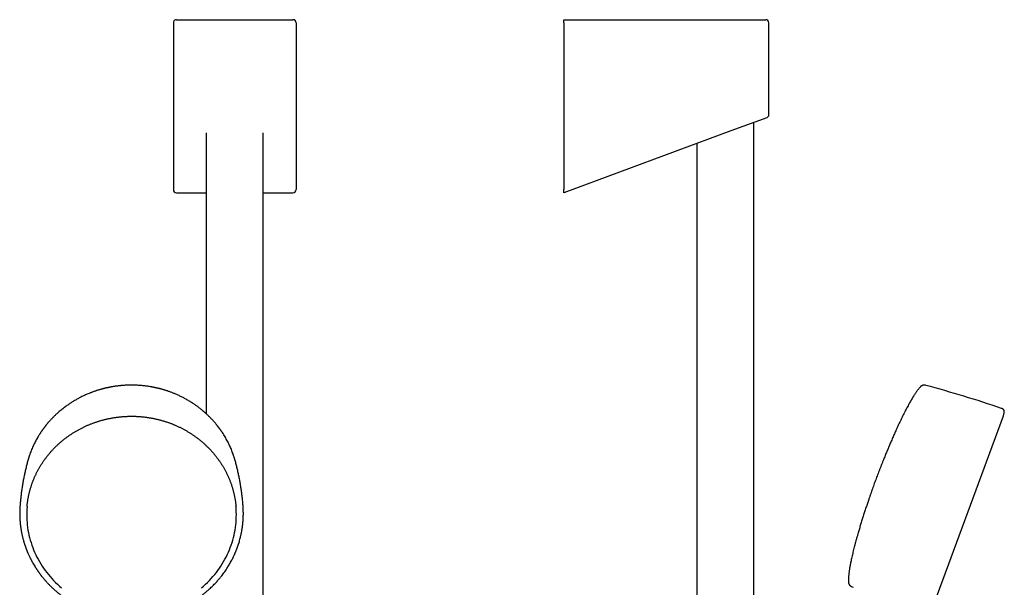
# Model space of a CAD drawing. Header units: millimetres. Extents: x 8 to 617, y 12 to 1443.
# Tile 11 of 11: x 279 to 586, y 1266 to 1443. Entities that reach past the tile are written whole.
import ezdxf

# ---------------------------------------------------------------- set-up
doc = ezdxf.new("R2010")
doc.units = ezdxf.units.MM

msp = doc.modelspace()

# ---------------------------------------------------------------- linework, layer by layer
at = {"color": 7, "linetype": 'Continuous', "lineweight": 30}
for p, q in [((327.88, 1443), (333.54, 1443)), ((333.54, 1443), (358.55, 1443)), ((358.55, 1443), (364.21, 1443)), ((448.83, 1443), (500.71, 1443)), ((448.83, 1442), (448.83, 1443)), ((500.71, 1443), (511.92, 1443)), ((326.88, 1442), (326.88, 1390.03)), ((365.21, 1442), (365.21, 1390.03)), ((448.83, 1442), (448.83, 1390.03)), ((512.92, 1413.35), (512.92, 1442)), ((512.27, 1412.42), (501.06, 1408.28)), ((508.25, 1118.74), (508.25, 1410.93)), ((337.15, 1407.65), (337.15, 1320)), ((354.95, 1118.85), (354.95, 1407.65)), ((501.06, 1408.28), (448.83, 1389)), ((490.45, 1404.36), (490.45, 1118.95)), ((327.85, 1389), (337.15, 1389)), ((354.95, 1389), (364.24, 1389)), ((448.83, 1389), (448.83, 1390.03)), ((586.2, 1319.37), (586.42, 1320.25)), ((563.38, 1257.5), (586.2, 1319.37)), ((281.43, 1305.41), (281.42, 1305.4)), ((346.18, 1305.4), (346.17, 1305.41)), ((278.96, 1291.14), (278.96, 1291.17)), ((348.64, 1291.17), (348.65, 1291.14))]:
    msp.add_line(p, q, dxfattribs=at)
at = {"color": 7, "linetype": 'Continuous', "lineweight": 30, "flags": 128}
for points in [[(281.16, 1291.01), (281.15, 1290.92), (281.1, 1290.12), (281.06, 1289.31), (281.05, 1288.51), (281.06, 1287.7), (281.1, 1286.9), (281.15, 1286.1), (281.23, 1285.3), (281.33, 1284.5), (281.45, 1283.7), (281.6, 1282.91), (281.77, 1282.12), (281.96, 1281.33), (282.17, 1280.55), (282.4, 1279.78), (282.65, 1279.01), (282.93, 1278.25), (283.23, 1277.5), (283.54, 1276.75), (283.88, 1276.01), (284.24, 1275.28), (284.62, 1274.56), (285.02, 1273.85), (285.44, 1273.14), (285.88, 1272.45), (286.33, 1271.77), (286.81, 1271.1), (287.31, 1270.45), (287.82, 1269.8), (288.35, 1269.17), (288.9, 1268.55), (289.46, 1267.95), (290.04, 1267.36), (290.64, 1266.78), (291.26, 1266.22), (291.89, 1265.67)], [(335.71, 1265.67), (336.34, 1266.22), (336.96, 1266.78), (337.56, 1267.36), (338.14, 1267.95), (338.7, 1268.55), (339.25, 1269.17), (339.78, 1269.8), (340.3, 1270.45), (340.79, 1271.1), (341.27, 1271.77), (341.72, 1272.45), (342.16, 1273.14), (342.58, 1273.85), (342.98, 1274.56), (343.36, 1275.28), (343.72, 1276.01), (344.06, 1276.75), (344.38, 1277.5), (344.67, 1278.25), (344.95, 1279.01), (345.2, 1279.78), (345.43, 1280.55), (345.65, 1281.33), (345.83, 1282.12), (346, 1282.91), (346.15, 1283.7), (346.27, 1284.5), (346.37, 1285.3), (346.45, 1286.1), (346.51, 1286.9), (346.54, 1287.7), (346.55, 1288.51), (346.54, 1289.31), (346.51, 1290.12), (346.45, 1290.92), (346.42, 1291.22)]]:
    msp.add_lwpolyline(points, dxfattribs=at)
at = {"color": 7, "linetype": 'Continuous', "lineweight": 30}
for centre, radius, start, end in [((511.92, 1442), 1, 0, 90), ((511.92, 1413.35), 1, 290.258, 359.9397), ((467.02, 972.84), 368.45, 71.2188, 75.0762), ((586.01, 1319.42), 0.2, 339.7512, 346.0611), ((697.79, 1598.42), 368.45, 244.4262, 244.5114)]:
    msp.add_arc(centre, radius, start, end, dxfattribs=at)
for centre, major_axis, ratio, start_param, end_param in [((327.88, 1442), (1.01, 0), 0.994104, 1.570796, 3.141593), ((364.21, 1442), (1.01, 0), 0.994104, 0, 1.570796), ((327.88, 1390.07), (0.3, 1.03), 0.933269, 1.877469, 3.410712), ((364.21, 1390.07), (0.3, -1.03), 0.933269, 6.014066, 7.547309)]:
    msp.add_ellipse(centre, major_axis=major_axis, ratio=ratio, start_param=start_param, end_param=end_param, dxfattribs=at)
for points, knots in [([(346.18, 1305.41), (346.17, 1305.44), (346.15, 1305.5), (346.12, 1305.61), (346.08, 1305.73), (346.04, 1305.87), (346, 1306.03), (345.94, 1306.21), (345.85, 1306.52), (345.7, 1306.95), (345.5, 1307.54), (345.27, 1308.15), (345.02, 1308.8), (344.74, 1309.45), (344.44, 1310.11), (344.12, 1310.78), (343.77, 1311.45), (343.41, 1312.12), (343.02, 1312.79), (342.61, 1313.46), (342.28, 1313.97), (342.03, 1314.34), (341.89, 1314.56), (341.74, 1314.76), (341.62, 1314.94), (341.51, 1315.09), (341.42, 1315.21), (341.34, 1315.32), (341.27, 1315.42), (341.21, 1315.5), (341.16, 1315.57), (341.11, 1315.63), (341.08, 1315.68), (341.05, 1315.71), (341.03, 1315.74), (341.01, 1315.76), (340.99, 1315.79), (340.96, 1315.84), (340.92, 1315.89), (340.88, 1315.94), (340.82, 1316.01), (340.75, 1316.1), (340.66, 1316.22), (340.55, 1316.36), (340.44, 1316.5), (340.31, 1316.65), (340.1, 1316.91), (339.81, 1317.25), (339.45, 1317.67), (339.08, 1318.07), (338.72, 1318.46), (338.36, 1318.83), (338, 1319.19), (337.65, 1319.53), (337.35, 1319.81), (337.11, 1320.03), (336.93, 1320.2), (336.73, 1320.38), (336.52, 1320.56), (336.3, 1320.75), (336.04, 1320.97), (335.75, 1321.21), (335.42, 1321.48), (335.07, 1321.75), (334.7, 1322.04), (334.3, 1322.33), (333.89, 1322.63), (333.46, 1322.92), (333.02, 1323.22), (332.58, 1323.5), (332.12, 1323.79), (331.63, 1324.09), (331.12, 1324.38), (330.62, 1324.66), (330.13, 1324.93), (329.64, 1325.18), (329.15, 1325.42), (328.65, 1325.66), (328.17, 1325.88), (327.7, 1326.09), (327.25, 1326.28), (326.81, 1326.45), (326.39, 1326.62), (325.98, 1326.77), (325.58, 1326.92), (325.2, 1327.05), (324.83, 1327.17), (324.49, 1327.28), (324.16, 1327.38), (323.85, 1327.48), (323.57, 1327.56), (323.31, 1327.63), (323.07, 1327.7), (322.84, 1327.76), (322.65, 1327.81), (322.5, 1327.85), (322.39, 1327.88), (322.31, 1327.89), (322.25, 1327.91), (322.2, 1327.92), (322.16, 1327.93), (322.12, 1327.94), (322.06, 1327.95), (321.99, 1327.97), (321.9, 1327.99), (321.78, 1328.02), (321.65, 1328.05), (321.49, 1328.09), (321.32, 1328.12), (321.13, 1328.16), (320.92, 1328.21), (320.71, 1328.25), (320.48, 1328.3), (320.25, 1328.34), (319.91, 1328.4), (319.46, 1328.48), (318.88, 1328.57), (318.28, 1328.65), (317.66, 1328.72), (317.02, 1328.79), (316.36, 1328.84), (315.68, 1328.88), (314.97, 1328.91), (314.27, 1328.93), (313.58, 1328.93), (312.88, 1328.92), (312.18, 1328.9), (311.57, 1328.86), (311.07, 1328.83), (310.69, 1328.79), (310.31, 1328.76), (309.96, 1328.72), (309.61, 1328.68), (309.26, 1328.64), (308.9, 1328.59), (308.54, 1328.54), (308.2, 1328.49), (307.88, 1328.43), (307.58, 1328.38), (307.3, 1328.33), (307.04, 1328.28), (306.8, 1328.23), (306.57, 1328.19), (306.37, 1328.14), (306.18, 1328.1), (306.01, 1328.06), (305.86, 1328.03), (305.74, 1328), (305.64, 1327.98), (305.56, 1327.96), (305.49, 1327.94), (305.42, 1327.93), (305.36, 1327.91), (305.27, 1327.89), (305.17, 1327.86), (305.05, 1327.83), (304.92, 1327.8), (304.77, 1327.76), (304.6, 1327.72), (304.42, 1327.67), (304.21, 1327.61), (303.97, 1327.54), (303.69, 1327.46), (303.38, 1327.37), (303.06, 1327.27), (302.72, 1327.15), (302.36, 1327.03), (301.99, 1326.91), (301.63, 1326.78), (301.27, 1326.64), (300.92, 1326.51), (300.49, 1326.33), (299.98, 1326.12), (299.39, 1325.86), (298.83, 1325.6), (298.28, 1325.34), (297.75, 1325.07), (297.24, 1324.8), (296.75, 1324.53), (296.27, 1324.26), (295.81, 1323.99), (295.37, 1323.73), (294.94, 1323.45), (294.51, 1323.17), (294.07, 1322.88), (293.61, 1322.55), (293.11, 1322.19), (292.58, 1321.79), (292.05, 1321.37), (291.51, 1320.93), (291.07, 1320.55), (290.71, 1320.23), (290.44, 1319.99), (290.18, 1319.74), (289.91, 1319.49), (289.64, 1319.23), (289.38, 1318.97), (289.12, 1318.7), (288.86, 1318.43), (288.6, 1318.16), (288.35, 1317.89), (288.12, 1317.63), (287.9, 1317.38), (287.7, 1317.14), (287.51, 1316.92), (287.34, 1316.72), (287.19, 1316.53), (287.06, 1316.36), (286.94, 1316.22), (286.83, 1316.08), (286.74, 1315.96), (286.66, 1315.86), (286.6, 1315.78), (286.56, 1315.72), (286.52, 1315.67), (286.47, 1315.61), (286.42, 1315.54), (286.35, 1315.44), (286.26, 1315.32), (286.16, 1315.19), (286.05, 1315.03), (285.92, 1314.85), (285.79, 1314.66), (285.64, 1314.45), (285.49, 1314.22), (285.33, 1313.99), (285.18, 1313.75), (285.02, 1313.51), (284.87, 1313.26), (284.71, 1313), (284.56, 1312.75), (284.34, 1312.37), (284.05, 1311.86), (283.71, 1311.22), (283.38, 1310.56), (283.06, 1309.88), (282.75, 1309.18), (282.45, 1308.47), (282.23, 1307.89), (282.07, 1307.43), (281.96, 1307.13), (281.86, 1306.84), (281.77, 1306.56), (281.69, 1306.3), (281.61, 1306.05), (281.54, 1305.82), (281.48, 1305.61), (281.44, 1305.47), (281.42, 1305.41)], [0, 0, 0, 0, 0.001046, 0.00232, 0.003825, 0.005563, 0.007535, 0.009742, 0.01218, 0.01919, 0.026384, 0.034442, 0.042718, 0.051214, 0.059927, 0.068769, 0.077676, 0.086649, 0.095931, 0.105282, 0.114704, 0.117828, 0.12096, 0.124011, 0.126773, 0.128734, 0.130512, 0.132107, 0.133518, 0.134776, 0.13584, 0.136712, 0.13739, 0.137875, 0.13817, 0.13848, 0.139013, 0.139668, 0.140382, 0.141152, 0.141981, 0.143604, 0.145411, 0.147402, 0.149577, 0.151936, 0.154456, 0.161174, 0.167733, 0.174133, 0.180373, 0.186454, 0.192376, 0.198138, 0.203741, 0.206612, 0.209543, 0.21264, 0.215902, 0.219329, 0.222922, 0.227606, 0.232544, 0.237736, 0.243183, 0.248883, 0.254838, 0.261047, 0.266962, 0.273091, 0.279433, 0.285988, 0.292757, 0.299739, 0.30588, 0.312176, 0.318626, 0.325001, 0.331154, 0.336981, 0.342593, 0.347992, 0.353177, 0.358246, 0.363093, 0.367717, 0.372118, 0.376297, 0.380252, 0.383985, 0.387261, 0.390344, 0.393234, 0.395878, 0.398221, 0.400263, 0.40122, 0.402093, 0.402882, 0.40352, 0.403857, 0.404294, 0.404909, 0.405704, 0.406824, 0.408175, 0.409757, 0.41157, 0.413614, 0.415889, 0.418246, 0.420799, 0.423434, 0.426118, 0.42885, 0.435241, 0.441884, 0.448777, 0.455922, 0.463318, 0.470827, 0.478578, 0.486572, 0.494808, 0.50249, 0.51037, 0.51845, 0.52673, 0.531146, 0.535554, 0.539816, 0.543926, 0.547885, 0.551691, 0.55606, 0.56021, 0.564141, 0.567855, 0.57135, 0.57457, 0.57758, 0.580379, 0.582967, 0.585387, 0.587587, 0.58957, 0.591334, 0.59288, 0.593942, 0.594869, 0.595684, 0.5964, 0.597081, 0.598061, 0.599278, 0.600683, 0.602272, 0.604047, 0.606006, 0.60815, 0.610479, 0.613543, 0.616877, 0.620481, 0.624356, 0.628501, 0.632916, 0.63732, 0.641756, 0.646139, 0.650468, 0.654745, 0.662248, 0.669581, 0.676743, 0.683735, 0.690557, 0.697209, 0.703691, 0.710002, 0.716143, 0.722114, 0.727919, 0.733878, 0.739995, 0.746271, 0.753731, 0.761403, 0.769287, 0.777384, 0.785694, 0.789852, 0.794062, 0.798324, 0.802636, 0.807, 0.811415, 0.815823, 0.820056, 0.824644, 0.828994, 0.833105, 0.836979, 0.840615, 0.844013, 0.847173, 0.850095, 0.852511, 0.854735, 0.856769, 0.858606, 0.860182, 0.861224, 0.862101, 0.862864, 0.863669, 0.86464, 0.866117, 0.867863, 0.869879, 0.872164, 0.874718, 0.877489, 0.88052, 0.883811, 0.887362, 0.890579, 0.893983, 0.897511, 0.901058, 0.904623, 0.908205, 0.916719, 0.925332, 0.934203, 0.943176, 0.952252, 0.96143, 0.970711, 0.974786, 0.978673, 0.982357, 0.985835, 0.98911, 0.992127, 0.994948, 0.997572, 1, 1, 1, 1]), ([(561.9, 1328.86), (561.85, 1328.88), (561.75, 1328.9), (561.6, 1328.92), (561.48, 1328.93), (561.37, 1328.93), (561.27, 1328.93), (561.19, 1328.92), (561.13, 1328.91), (561.06, 1328.89), (560.99, 1328.88), (560.91, 1328.85), (560.82, 1328.81), (560.72, 1328.77), (560.62, 1328.71), (560.53, 1328.65), (560.42, 1328.57), (560.32, 1328.48), (560.25, 1328.41), (560.21, 1328.37)], [0, 0, 0, 0, 0.089234, 0.167191, 0.235127, 0.294004, 0.34453, 0.387191, 0.422304, 0.454301, 0.49321, 0.53951, 0.593398, 0.655255, 0.710903, 0.772519, 0.840709, 0.91623, 1, 1, 1, 1]), ([(560.21, 1328.37), (560.2, 1328.36), (560.12, 1328.27), (559.96, 1328.09), (559.73, 1327.81), (559.48, 1327.49), (559.21, 1327.13), (558.94, 1326.75), (558.66, 1326.34), (558.37, 1325.91), (558.08, 1325.45), (557.78, 1324.97), (557.48, 1324.46), (557.18, 1323.94), (556.87, 1323.4), (556.55, 1322.81), (556.2, 1322.17), (555.83, 1321.47), (555.46, 1320.76), (555.09, 1320.02), (554.71, 1319.27), (554.32, 1318.46), (553.89, 1317.58), (553.45, 1316.63), (553.01, 1315.67), (552.52, 1314.6), (551.99, 1313.42), (551.42, 1312.13), (550.86, 1310.83), (550.31, 1309.53), (549.77, 1308.22), (549.24, 1306.93), (548.77, 1305.77), (548.37, 1304.76), (548.03, 1303.9), (547.69, 1303.05), (547.37, 1302.21), (547.05, 1301.38), (546.74, 1300.57), (546.45, 1299.78), (546.25, 1299.26), (546.16, 1299)], [0, 0, 0, 0, 0.001568, 0.011492, 0.021944, 0.034928, 0.048618, 0.062996, 0.078042, 0.094063, 0.110735, 0.128035, 0.145937, 0.164416, 0.183447, 0.203004, 0.226449, 0.25053, 0.275206, 0.300431, 0.326164, 0.352359, 0.383766, 0.415683, 0.448036, 0.480752, 0.523663, 0.566902, 0.610309, 0.653721, 0.696976, 0.739913, 0.782368, 0.811193, 0.83966, 0.867718, 0.895312, 0.92239, 0.9489, 0.974787, 1, 1, 1, 1]), ([(586.42, 1320.25), (586.43, 1320.3), (586.45, 1320.38), (586.46, 1320.51), (586.47, 1320.62), (586.47, 1320.71), (586.46, 1320.8), (586.45, 1320.88), (586.43, 1320.96), (586.41, 1321.02), (586.39, 1321.07), (586.36, 1321.13), (586.32, 1321.2), (586.26, 1321.28), (586.2, 1321.35), (586.13, 1321.41), (586.06, 1321.47), (585.98, 1321.52), (585.88, 1321.57), (585.76, 1321.63), (585.68, 1321.66), (585.64, 1321.67)], [0, 0, 0, 0, 0.077512, 0.145421, 0.204947, 0.257127, 0.30282, 0.351836, 0.392765, 0.426265, 0.456336, 0.492748, 0.536161, 0.586987, 0.646045, 0.690636, 0.739999, 0.79479, 0.85578, 0.923853, 1, 1, 1, 1]), ([(281.16, 1291), (281.16, 1291.01), (281.17, 1291.16), (281.2, 1291.44), (281.25, 1291.86), (281.3, 1292.28), (281.36, 1292.7), (281.42, 1293.11), (281.49, 1293.53), (281.57, 1293.95), (281.65, 1294.36), (281.74, 1294.77), (281.83, 1295.18), (281.93, 1295.59), (282.04, 1296), (282.15, 1296.41), (282.27, 1296.82), (282.4, 1297.22), (282.53, 1297.63), (282.66, 1298.03), (282.8, 1298.43), (282.95, 1298.82), (283.11, 1299.22), (283.27, 1299.61), (283.43, 1300.01), (283.6, 1300.39), (283.78, 1300.78), (283.96, 1301.17), (284.15, 1301.55), (284.34, 1301.93), (284.54, 1302.31), (284.75, 1302.68), (284.96, 1303.05), (285.17, 1303.42), (285.39, 1303.79), (285.62, 1304.15), (285.85, 1304.52), (286.09, 1304.87), (286.33, 1305.23), (286.58, 1305.58), (286.83, 1305.93), (287.09, 1306.27), (287.35, 1306.62), (287.61, 1306.95), (287.89, 1307.29), (288.16, 1307.62), (288.45, 1307.95), (288.73, 1308.27), (289.02, 1308.59), (289.32, 1308.91), (289.62, 1309.22), (289.93, 1309.53), (290.24, 1309.84), (290.55, 1310.14), (290.87, 1310.44), (291.19, 1310.73), (291.52, 1311.02), (291.85, 1311.3), (292.18, 1311.58), (292.52, 1311.86), (292.87, 1312.13), (293.21, 1312.4), (293.57, 1312.66), (293.92, 1312.92), (294.28, 1313.17), (294.64, 1313.42), (295.01, 1313.66), (295.38, 1313.9), (295.75, 1314.14), (296.13, 1314.37), (296.51, 1314.59), (296.89, 1314.81), (297.28, 1315.03), (297.67, 1315.24), (298.06, 1315.44), (298.45, 1315.64), (298.85, 1315.84), (299.25, 1316.03), (299.66, 1316.21), (300.06, 1316.39), (300.47, 1316.56), (300.88, 1316.73), (301.3, 1316.9), (301.71, 1317.05), (302.13, 1317.21), (302.55, 1317.35), (302.97, 1317.5), (303.4, 1317.63), (303.83, 1317.76), (304.26, 1317.89), (304.69, 1318.01), (305.12, 1318.12), (305.55, 1318.23), (305.99, 1318.33), (306.42, 1318.43), (306.86, 1318.52), (307.3, 1318.61), (307.74, 1318.69), (308.18, 1318.77), (308.63, 1318.84), (309.07, 1318.9), (309.52, 1318.96), (309.96, 1319.01), (310.41, 1319.06), (310.86, 1319.1), (311.3, 1319.13), (311.75, 1319.16), (312.2, 1319.19), (312.65, 1319.2), (313.1, 1319.21), (313.55, 1319.22), (313.99, 1319.22), (314.44, 1319.22), (314.89, 1319.2), (315.34, 1319.19), (315.79, 1319.17), (316.24, 1319.14), (316.69, 1319.1), (317.13, 1319.06), (317.58, 1319.02), (318.02, 1318.97), (318.47, 1318.91), (318.91, 1318.85), (319.36, 1318.78), (319.8, 1318.7), (320.24, 1318.62), (320.68, 1318.54), (321.12, 1318.45), (321.55, 1318.35), (321.99, 1318.25), (322.42, 1318.14), (322.86, 1318.02), (323.29, 1317.9), (323.72, 1317.78), (324.14, 1317.65), (324.57, 1317.51), (324.99, 1317.37), (325.41, 1317.23), (325.83, 1317.07), (326.25, 1316.92), (326.66, 1316.75), (327.07, 1316.59), (327.48, 1316.41), (327.89, 1316.23), (328.29, 1316.05), (328.7, 1315.86), (329.09, 1315.67), (329.49, 1315.47), (329.88, 1315.26), (330.27, 1315.05), (330.66, 1314.84), (331.04, 1314.62), (331.42, 1314.4), (331.8, 1314.17), (332.17, 1313.93), (332.54, 1313.7), (332.91, 1313.45), (333.27, 1313.2), (333.63, 1312.95), (333.99, 1312.69), (334.34, 1312.43), (334.69, 1312.17), (335.03, 1311.89), (335.37, 1311.62), (335.71, 1311.34), (336.04, 1311.06), (336.37, 1310.77), (336.69, 1310.48), (337.01, 1310.18), (337.32, 1309.88), (337.63, 1309.57), (337.94, 1309.27), (338.24, 1308.95), (338.54, 1308.64), (338.83, 1308.32), (339.12, 1307.99), (339.4, 1307.67), (339.68, 1307.33), (339.95, 1307), (340.22, 1306.66), (340.48, 1306.32), (340.74, 1305.98), (340.99, 1305.63), (341.24, 1305.28), (341.48, 1304.92), (341.72, 1304.56), (341.95, 1304.2), (342.18, 1303.84), (342.4, 1303.47), (342.62, 1303.11), (342.83, 1302.73), (343.03, 1302.36), (343.23, 1301.98), (343.43, 1301.6), (343.61, 1301.22), (343.8, 1300.83), (343.98, 1300.45), (344.15, 1300.06), (344.31, 1299.67), (344.47, 1299.27), (344.63, 1298.88), (344.78, 1298.48), (344.92, 1298.08), (345.06, 1297.68), (345.19, 1297.28), (345.31, 1296.87), (345.43, 1296.47), (345.55, 1296.06), (345.65, 1295.65), (345.75, 1295.24), (345.85, 1294.83), (345.94, 1294.42), (346.02, 1294), (346.1, 1293.59), (346.17, 1293.17), (346.24, 1292.75), (346.3, 1292.34), (346.35, 1291.92), (346.39, 1291.54), (346.41, 1291.31), (346.42, 1291.21)], [0, 0, 0, 0, 0.0002, 0.004816, 0.009431, 0.014047, 0.018663, 0.023278, 0.027894, 0.03251, 0.037125, 0.041741, 0.046356, 0.050972, 0.055587, 0.060203, 0.064818, 0.069433, 0.074049, 0.078664, 0.083279, 0.087895, 0.09251, 0.097125, 0.10174, 0.106356, 0.110971, 0.115586, 0.120201, 0.124816, 0.129431, 0.134046, 0.138661, 0.143276, 0.147891, 0.152505, 0.15712, 0.161735, 0.166349, 0.170964, 0.175579, 0.180193, 0.184808, 0.189422, 0.194037, 0.198651, 0.203266, 0.20788, 0.212494, 0.217108, 0.221723, 0.226337, 0.230951, 0.235565, 0.240179, 0.244793, 0.249407, 0.254021, 0.258635, 0.263249, 0.267863, 0.272477, 0.277091, 0.281704, 0.286318, 0.290932, 0.295546, 0.300159, 0.304773, 0.309387, 0.314, 0.318614, 0.323227, 0.327841, 0.332454, 0.337068, 0.341681, 0.346294, 0.350908, 0.355521, 0.360135, 0.364748, 0.369361, 0.373975, 0.378588, 0.383201, 0.387814, 0.392428, 0.397041, 0.401654, 0.406267, 0.41088, 0.415493, 0.420107, 0.42472, 0.429333, 0.433946, 0.438559, 0.443172, 0.447785, 0.452398, 0.457011, 0.461624, 0.466237, 0.470851, 0.475464, 0.480077, 0.48469, 0.489303, 0.493916, 0.498529, 0.503142, 0.507755, 0.512368, 0.516981, 0.521594, 0.526207, 0.53082, 0.535433, 0.540046, 0.544659, 0.549272, 0.553885, 0.558498, 0.563111, 0.567724, 0.572337, 0.576951, 0.581564, 0.586177, 0.59079, 0.595403, 0.600016, 0.604629, 0.609242, 0.613856, 0.618469, 0.623082, 0.627695, 0.632308, 0.636922, 0.641535, 0.646148, 0.650761, 0.655375, 0.659988, 0.664601, 0.669215, 0.673828, 0.678442, 0.683055, 0.687668, 0.692282, 0.696895, 0.701509, 0.706123, 0.710736, 0.71535, 0.719963, 0.724577, 0.729191, 0.733805, 0.738418, 0.743032, 0.747646, 0.75226, 0.756874, 0.761488, 0.766102, 0.770716, 0.77533, 0.779944, 0.784558, 0.789172, 0.793786, 0.7984, 0.803014, 0.807629, 0.812243, 0.816857, 0.821472, 0.826086, 0.830701, 0.835315, 0.83993, 0.844544, 0.849159, 0.853774, 0.858388, 0.863003, 0.867618, 0.872233, 0.876848, 0.881463, 0.886078, 0.890693, 0.895308, 0.899923, 0.904538, 0.909153, 0.913768, 0.918383, 0.922998, 0.927614, 0.932229, 0.936844, 0.94146, 0.946075, 0.95069, 0.955306, 0.959921, 0.964537, 0.969152, 0.973768, 0.978383, 0.982999, 0.987615, 0.99223, 0.996846, 1, 1, 1, 1]), ([(281.42, 1305.4), (281.36, 1305.19), (281.25, 1304.77), (281.08, 1304.14), (280.92, 1303.49), (280.76, 1302.85), (280.61, 1302.2), (280.46, 1301.55), (280.32, 1300.9), (280.19, 1300.25), (280.06, 1299.59), (279.94, 1298.93), (279.82, 1298.27), (279.71, 1297.61), (279.6, 1296.94), (279.5, 1296.28), (279.41, 1295.61), (279.32, 1294.94), (279.24, 1294.27), (279.17, 1293.6), (279.1, 1292.92), (279.04, 1292.25), (278.99, 1291.66), (278.96, 1291.31), (278.95, 1291.17)], [0, 0, 0, 0, 0.045214, 0.091294, 0.137413, 0.183569, 0.229762, 0.275989, 0.322249, 0.36854, 0.414861, 0.461211, 0.507587, 0.553988, 0.600413, 0.64686, 0.693328, 0.739816, 0.786321, 0.832842, 0.879377, 0.925927, 0.972487, 1, 1, 1, 1]), ([(348.65, 1291.17), (348.64, 1291.33), (348.61, 1291.71), (348.56, 1292.31), (348.5, 1292.98), (348.43, 1293.66), (348.35, 1294.33), (348.27, 1295), (348.18, 1295.67), (348.09, 1296.33), (347.99, 1297), (347.88, 1297.66), (347.77, 1298.32), (347.66, 1298.98), (347.53, 1299.64), (347.4, 1300.29), (347.27, 1300.94), (347.13, 1301.59), (346.98, 1302.24), (346.83, 1302.89), (346.67, 1303.53), (346.51, 1304.17), (346.35, 1304.79), (346.24, 1305.2), (346.18, 1305.4)], [0, 0, 0, 0, 0.0319312, 0.0784379, 0.1249269, 0.1713968, 0.2178461, 0.2642732, 0.3106768, 0.3570553, 0.4034072, 0.449731, 0.4960251, 0.5422881, 0.5885183, 0.6347144, 0.6808746, 0.7269976, 0.7730816, 0.8191252, 0.8651269, 0.9110849, 0.9569977, 1, 1, 1, 1]), ([(546.16, 1299), (546.06, 1298.73), (545.86, 1298.19), (545.56, 1297.37), (545.26, 1296.52), (544.95, 1295.65), (544.64, 1294.77), (544.33, 1293.87), (543.98, 1292.84), (543.58, 1291.67), (543.15, 1290.38), (542.73, 1289.07), (542.31, 1287.75), (541.89, 1286.42), (541.48, 1285.1), (541.09, 1283.77), (540.73, 1282.55), (540.41, 1281.44), (540.13, 1280.42), (539.86, 1279.43), (539.62, 1278.49), (539.4, 1277.62), (539.2, 1276.81), (539.01, 1276.02), (538.83, 1275.24), (538.66, 1274.48), (538.52, 1273.79), (538.4, 1273.18), (538.29, 1272.62), (538.2, 1272.08), (538.11, 1271.56), (538.03, 1271.05), (537.97, 1270.56), (537.91, 1270.09), (537.86, 1269.63), (537.82, 1269.19), (537.79, 1268.77), (537.77, 1268.37), (537.76, 1267.99), (537.77, 1267.72), (537.77, 1267.57), (537.77, 1267.54)], [0, 0, 0, 0, 0.026151, 0.053025, 0.080564, 0.108707, 0.137397, 0.166574, 0.196179, 0.237477, 0.27932, 0.321554, 0.364029, 0.40659, 0.449085, 0.491362, 0.53327, 0.56584, 0.598016, 0.629724, 0.660891, 0.686859, 0.712341, 0.737295, 0.761677, 0.785443, 0.808551, 0.826218, 0.843432, 0.860174, 0.876423, 0.892161, 0.907368, 0.922026, 0.936117, 0.949624, 0.962532, 0.974825, 0.98649, 0.996903, 1, 1, 1, 1]), ([(278.95, 1291.16), (278.95, 1291.12), (278.94, 1291.05), (278.93, 1290.93), (278.93, 1290.8), (278.92, 1290.67), (278.91, 1290.52), (278.9, 1290.36), (278.89, 1290.19), (278.89, 1290), (278.88, 1289.78), (278.87, 1289.53), (278.87, 1289.27), (278.86, 1288.99), (278.86, 1288.7), (278.87, 1288.39), (278.87, 1288.06), (278.88, 1287.76), (278.9, 1287.5), (278.91, 1287.28), (278.92, 1287.06), (278.93, 1286.85), (278.95, 1286.65), (278.96, 1286.44), (278.98, 1286.23), (278.99, 1286.05), (279.01, 1285.88), (279.02, 1285.74), (279.04, 1285.62), (279.05, 1285.52), (279.06, 1285.44), (279.06, 1285.38), (279.07, 1285.35), (279.07, 1285.32), (279.08, 1285.28), (279.08, 1285.24), (279.09, 1285.18), (279.1, 1285.1), (279.11, 1284.99), (279.13, 1284.85), (279.15, 1284.69), (279.18, 1284.51), (279.2, 1284.33), (279.23, 1284.14), (279.26, 1283.94), (279.29, 1283.75), (279.32, 1283.57), (279.38, 1283.27), (279.45, 1282.86), (279.55, 1282.37), (279.66, 1281.9), (279.77, 1281.45), (279.89, 1280.98), (279.99, 1280.58), (280.09, 1280.25), (280.17, 1279.98), (280.25, 1279.71), (280.32, 1279.47), (280.38, 1279.28), (280.43, 1279.14), (280.47, 1279.02), (280.51, 1278.91), (280.54, 1278.82), (280.56, 1278.74), (280.59, 1278.68), (280.6, 1278.63), (280.62, 1278.57), (280.65, 1278.5), (280.68, 1278.41), (280.72, 1278.3), (280.76, 1278.18), (280.82, 1278.04), (280.88, 1277.86), (280.96, 1277.66), (281.05, 1277.43), (281.14, 1277.19), (281.25, 1276.94), (281.35, 1276.69), (281.48, 1276.39), (281.64, 1276.04), (281.82, 1275.64), (281.99, 1275.28), (282.15, 1274.96), (282.29, 1274.67), (282.44, 1274.39), (282.57, 1274.14), (282.7, 1273.9), (282.9, 1273.53), (283.18, 1273.03), (283.46, 1272.57), (283.65, 1272.26), (283.74, 1272.12), (283.83, 1271.98), (283.92, 1271.84), (284.01, 1271.7), (284.1, 1271.56), (284.18, 1271.44), (284.25, 1271.34), (284.3, 1271.27), (284.34, 1271.21), (284.37, 1271.16), (284.4, 1271.12), (284.42, 1271.08), (284.45, 1271.04), (284.5, 1270.98), (284.55, 1270.89), (284.63, 1270.79), (284.71, 1270.67), (284.81, 1270.53), (284.92, 1270.38), (285.03, 1270.22), (285.14, 1270.07), (285.27, 1269.9), (285.41, 1269.72), (285.55, 1269.53), (285.73, 1269.3), (285.95, 1269.03), (286.19, 1268.74), (286.45, 1268.42), (286.73, 1268.08), (287.04, 1267.73), (287.34, 1267.4), (287.63, 1267.09), (287.91, 1266.8), (288.17, 1266.53), (288.43, 1266.27), (288.67, 1266.03), (288.91, 1265.8), (289.17, 1265.56), (289.43, 1265.32), (289.7, 1265.07), (289.97, 1264.83), (290.25, 1264.59), (290.52, 1264.36), (290.78, 1264.15), (291.01, 1263.95), (291.26, 1263.76), (291.51, 1263.56), (291.76, 1263.37), (291.98, 1263.2), (292.16, 1263.06), (292.3, 1262.96), (292.43, 1262.87), (292.54, 1262.79), (292.63, 1262.72), (292.7, 1262.67), (292.76, 1262.63), (292.8, 1262.61), (292.83, 1262.58), (292.87, 1262.55), (292.93, 1262.51), (293.01, 1262.45), (293.11, 1262.38), (293.23, 1262.3), (293.36, 1262.21), (293.52, 1262.11), (293.82, 1261.91), (294.27, 1261.61), (294.88, 1261.24), (295.5, 1260.87), (296.15, 1260.5), (296.81, 1260.15), (297.48, 1259.8), (298.17, 1259.47), (298.87, 1259.15), (299.61, 1258.83), (300.39, 1258.51), (301.2, 1258.21), (302.01, 1257.93), (302.81, 1257.67), (303.61, 1257.43), (304.39, 1257.22), (305.16, 1257.02), (305.92, 1256.85), (306.73, 1256.68), (307.57, 1256.53), (308.45, 1256.39), (309.34, 1256.27), (310.22, 1256.17), (311.12, 1256.1), (312.01, 1256.04), (312.9, 1256.01), (313.79, 1256), (314.69, 1256.01), (315.58, 1256.04), (316.47, 1256.09), (317.36, 1256.17), (318.25, 1256.27), (319.14, 1256.39), (320.02, 1256.53), (320.88, 1256.68), (321.7, 1256.85), (322.49, 1257.03), (323.28, 1257.23), (324.06, 1257.45), (324.79, 1257.67), (325.46, 1257.88), (326.07, 1258.09), (326.69, 1258.32), (327.32, 1258.56), (327.94, 1258.81), (328.57, 1259.08), (329.21, 1259.37), (329.84, 1259.67), (330.38, 1259.94), (330.82, 1260.16), (331.15, 1260.34), (331.49, 1260.52), (331.82, 1260.71), (332.16, 1260.9), (332.48, 1261.09), (332.78, 1261.28), (333.07, 1261.45), (333.33, 1261.62), (333.58, 1261.78), (333.81, 1261.93), (334, 1262.05), (334.16, 1262.16), (334.28, 1262.24), (334.4, 1262.32), (334.5, 1262.39), (334.6, 1262.46), (334.69, 1262.52), (334.76, 1262.57), (334.81, 1262.61), (334.86, 1262.64), (334.91, 1262.68), (334.97, 1262.72), (335.04, 1262.77), (335.14, 1262.84), (335.26, 1262.93), (335.41, 1263.05), (335.59, 1263.18), (335.78, 1263.32), (336, 1263.49), (336.23, 1263.67), (336.48, 1263.87), (336.74, 1264.07), (336.98, 1264.28), (337.23, 1264.48), (337.47, 1264.69), (337.71, 1264.9), (337.95, 1265.11), (338.28, 1265.42), (338.71, 1265.82), (339.2, 1266.3), (339.67, 1266.77), (340.1, 1267.23), (340.51, 1267.68), (340.9, 1268.13), (341.28, 1268.57), (341.64, 1269.01), (342.03, 1269.51), (342.46, 1270.07), (342.91, 1270.69), (343.35, 1271.33), (343.75, 1271.94), (344.11, 1272.53), (344.45, 1273.09), (344.78, 1273.66), (345.1, 1274.26), (345.41, 1274.87), (345.66, 1275.37), (345.84, 1275.77), (345.97, 1276.06), (346.1, 1276.35), (346.23, 1276.64), (346.35, 1276.93), (346.47, 1277.21), (346.57, 1277.47), (346.66, 1277.7), (346.74, 1277.91), (346.81, 1278.09), (346.86, 1278.25), (346.91, 1278.38), (346.94, 1278.48), (346.97, 1278.56), (346.99, 1278.62), (347.02, 1278.68), (347.04, 1278.75), (347.07, 1278.84), (347.1, 1278.94), (347.14, 1279.06), (347.19, 1279.2), (347.24, 1279.36), (347.34, 1279.68), (347.49, 1280.16), (347.67, 1280.8), (347.81, 1281.37), (347.94, 1281.88), (348.04, 1282.33), (348.13, 1282.79), (348.2, 1283.15), (348.25, 1283.42), (348.28, 1283.61), (348.31, 1283.79), (348.34, 1283.97), (348.37, 1284.16), (348.4, 1284.34), (348.43, 1284.52), (348.45, 1284.69), (348.47, 1284.84), (348.49, 1284.98), (348.5, 1285.09), (348.51, 1285.19), (348.52, 1285.26), (348.53, 1285.31), (348.53, 1285.34), (348.54, 1285.37), (348.54, 1285.41), (348.55, 1285.46), (348.55, 1285.52), (348.56, 1285.6), (348.57, 1285.72), (348.59, 1285.87), (348.61, 1286.04), (348.62, 1286.24), (348.64, 1286.45), (348.66, 1286.66), (348.67, 1286.87), (348.68, 1287.09), (348.7, 1287.33), (348.71, 1287.62), (348.72, 1287.95), (348.73, 1288.31), (348.74, 1288.66), (348.74, 1288.99), (348.73, 1289.29), (348.73, 1289.58), (348.72, 1289.84), (348.71, 1290.07), (348.7, 1290.27), (348.7, 1290.46), (348.69, 1290.61), (348.68, 1290.74), (348.67, 1290.83), (348.67, 1290.94), (348.66, 1291.05), (348.65, 1291.12), (348.65, 1291.16)], [0, 0, 0, 0, 0.000927, 0.002015, 0.003117, 0.004362, 0.005727, 0.007201, 0.008782, 0.010472, 0.012602, 0.014882, 0.017313, 0.019893, 0.022624, 0.025505, 0.028536, 0.031717, 0.033794, 0.035912, 0.037938, 0.039845, 0.041633, 0.043736, 0.045647, 0.047364, 0.048888, 0.050219, 0.051339, 0.052272, 0.053019, 0.05358, 0.05385, 0.054075, 0.0544, 0.054837, 0.055363, 0.055971, 0.057094, 0.058421, 0.059953, 0.061583, 0.063362, 0.065151, 0.066935, 0.068713, 0.070486, 0.072253, 0.077085, 0.081875, 0.086127, 0.090446, 0.094855, 0.099353, 0.10191, 0.104496, 0.10711, 0.109735, 0.111253, 0.112613, 0.113817, 0.114864, 0.115754, 0.116487, 0.117063, 0.117508, 0.11806, 0.11878, 0.119648, 0.120675, 0.121859, 0.123202, 0.124987, 0.126991, 0.129214, 0.131657, 0.134187, 0.13665, 0.139046, 0.143265, 0.14726, 0.151029, 0.154205, 0.157202, 0.160019, 0.162658, 0.165117, 0.167401, 0.17411, 0.180861, 0.182382, 0.183906, 0.185432, 0.18696, 0.18849, 0.190022, 0.191458, 0.192427, 0.193244, 0.193908, 0.194421, 0.194782, 0.195148, 0.19564, 0.19626, 0.197221, 0.198384, 0.19975, 0.201318, 0.203088, 0.204717, 0.206487, 0.208398, 0.210448, 0.21264, 0.214932, 0.21847, 0.221909, 0.225249, 0.229643, 0.233854, 0.23788, 0.241722, 0.245379, 0.248792, 0.252028, 0.255086, 0.257966, 0.261215, 0.264401, 0.267643, 0.270941, 0.274295, 0.277704, 0.280422, 0.283175, 0.285962, 0.288784, 0.29164, 0.294483, 0.296219, 0.297783, 0.299177, 0.300399, 0.301451, 0.302158, 0.302756, 0.303181, 0.303486, 0.303894, 0.304584, 0.305464, 0.306535, 0.307796, 0.309246, 0.310888, 0.312719, 0.318941, 0.325277, 0.331728, 0.338292, 0.344971, 0.351641, 0.358421, 0.365279, 0.37207, 0.379823, 0.387462, 0.394989, 0.402403, 0.409704, 0.416765, 0.423717, 0.430594, 0.437467, 0.445278, 0.453088, 0.460899, 0.468709, 0.476519, 0.484329, 0.492139, 0.499949, 0.507759, 0.515569, 0.523379, 0.531189, 0.538999, 0.54681, 0.554646, 0.562514, 0.569591, 0.576695, 0.583826, 0.590982, 0.598165, 0.603828, 0.609524, 0.615309, 0.621186, 0.627154, 0.6332, 0.639338, 0.645567, 0.651888, 0.655235, 0.658608, 0.662005, 0.665428, 0.668873, 0.672206, 0.67536, 0.678333, 0.681126, 0.68374, 0.686173, 0.688426, 0.689842, 0.691176, 0.692429, 0.6936, 0.694689, 0.695671, 0.696457, 0.696955, 0.697371, 0.69791, 0.69859, 0.699389, 0.700264, 0.701789, 0.703497, 0.705389, 0.707619, 0.71006, 0.712711, 0.715573, 0.718646, 0.721368, 0.724234, 0.72714, 0.730017, 0.732864, 0.735681, 0.742204, 0.748561, 0.75438, 0.760054, 0.765581, 0.770963, 0.776199, 0.781317, 0.786423, 0.793442, 0.800458, 0.807471, 0.814481, 0.820426, 0.826379, 0.832426, 0.83859, 0.844869, 0.851264, 0.854115, 0.856988, 0.859884, 0.862802, 0.865742, 0.868642, 0.871151, 0.873429, 0.875475, 0.87729, 0.878873, 0.880032, 0.881025, 0.881855, 0.882413, 0.882928, 0.883627, 0.884438, 0.885425, 0.886589, 0.887929, 0.889446, 0.891139, 0.89736, 0.903423, 0.909326, 0.91365, 0.917903, 0.922177, 0.926483, 0.928184, 0.92989, 0.931601, 0.933317, 0.935038, 0.936764, 0.938477, 0.940047, 0.941491, 0.942755, 0.943839, 0.944743, 0.945465, 0.945845, 0.9461, 0.946367, 0.946727, 0.947179, 0.947722, 0.948358, 0.949539, 0.950947, 0.952581, 0.954441, 0.956527, 0.958324, 0.960261, 0.962338, 0.964554, 0.966844, 0.970421, 0.973815, 0.977026, 0.980054, 0.982898, 0.985559, 0.988038, 0.990056, 0.991934, 0.993672, 0.995269, 0.996255, 0.997161, 0.997985, 0.999073, 1, 1, 1, 1]), ([(537.77, 1267.54), (537.78, 1267.48), (537.78, 1267.38), (537.8, 1267.23), (537.83, 1267.11), (537.86, 1267.01), (537.9, 1266.92), (537.93, 1266.84), (537.96, 1266.78), (537.99, 1266.72), (538.03, 1266.66), (538.08, 1266.59), (538.14, 1266.51), (538.21, 1266.43), (538.29, 1266.36), (538.38, 1266.28), (538.48, 1266.21), (538.6, 1266.13), (538.69, 1266.09), (538.74, 1266.07)], [0, 0, 0, 0, 0.089234, 0.167191, 0.235127, 0.294004, 0.34453, 0.387191, 0.422304, 0.454301, 0.49321, 0.53951, 0.593398, 0.655255, 0.710903, 0.772519, 0.840709, 0.91623, 1, 1, 1, 1])]:
    msp.add_open_spline(points, degree=3, knots=knots, dxfattribs=at)

doc.saveas('drawing.dxf')
